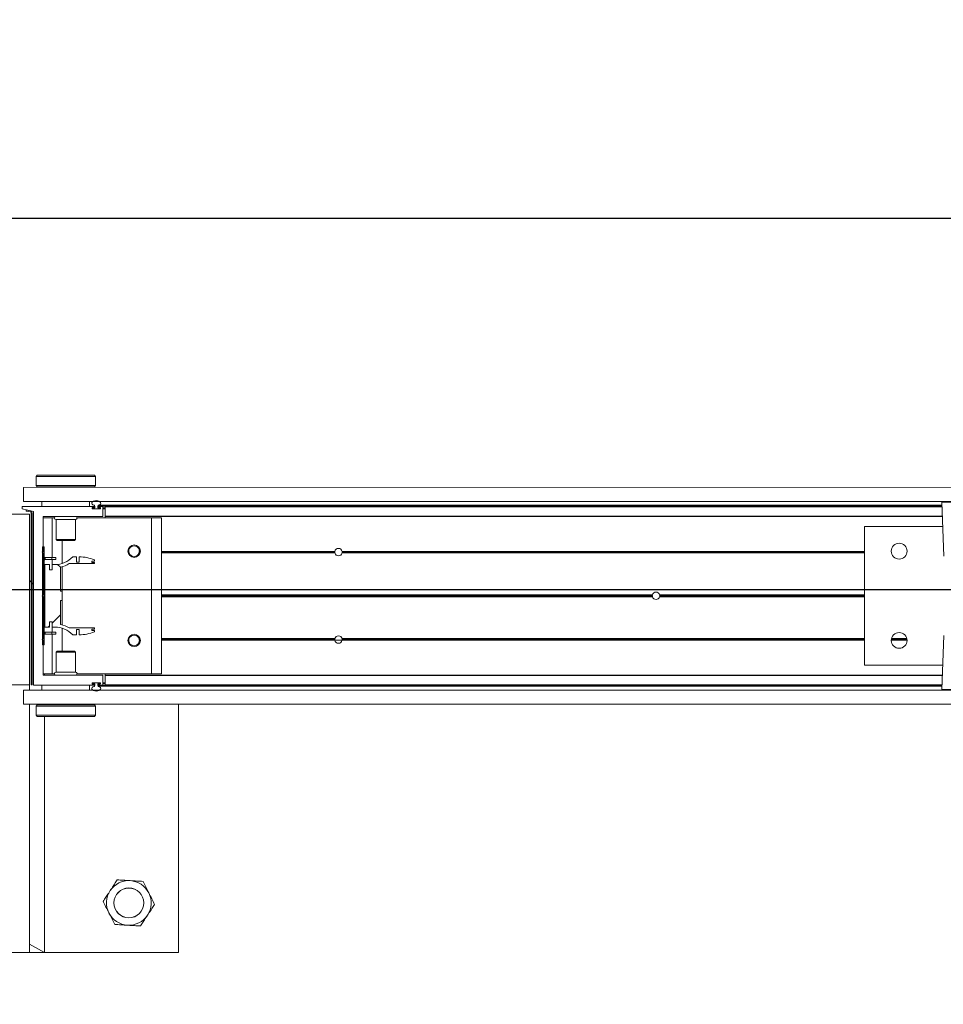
# Model space of a CAD drawing. Header units: feet. Extents: x 0 to 152508, y 0 to 59434.
# Tile 63 of 78: x 152380.16 to 152382.1, y 59280.01 to 59282.08. Entities that reach past the tile are written whole.
import ezdxf
from ezdxf import colors
from ezdxf.entities.mleader import LeaderData, LeaderLine
from ezdxf.math import Vec2, Vec3

# ---------------------------------------------------------------- set-up
doc = ezdxf.new("R2010")
doc.units = ezdxf.units.FT
doc.header["$LTSCALE"] = 0.1
doc.header["$MEASUREMENT"] = 0
for name, color, linetype, lineweight in [('Bridge plan$0$BR_P_Rail_Object', 251, 'Continuous', 30), ('Bridge plan$0$DR_P_Underdrain', 252, 'Continuous', 13), ('Bridge plan$0$SC_Scratch7', 252, 'Continuous', 0)]:
    doc.layers.add(name, color=color, linetype=linetype, lineweight=lineweight)
doc.layers.add('Trellis Base$0$L-ANNO-NOTE', color=30, linetype='Continuous')
doc.styles.add('Trellis Base$0$ARIAL', font='arial.ttf', dxfattribs={"width": 0.9})

# ---------------------------------------------------------------- blocks, each defined once
blk = doc.blocks.new('Bridge plan$0$HIGH ST SCREENWALL_2 PANEL PLAN_1')
at = {"layer": 'Bridge plan$0$SC_Scratch7', "lineweight": 0, "extrusion": (0, 0, -1)}
h = blk.add_hatch(dxfattribs=at)
h.set_pattern_fill('ANSI31', color=256, scale=0.01, style=0, pattern_type=2)
h.set_pattern_definition([(135.001858, (9.927374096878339, -13.85571014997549), (0.08838530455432, 0.08839103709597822), [])])
h.paths.add_polyline_path([(4.314396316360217, -0.1421462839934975, 0.3639702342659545), (4.316462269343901, -0.1446082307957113), (4.32500189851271, -0.1461137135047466), (4.324712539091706, -0.1477550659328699), (4.316172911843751, -0.1462495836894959, -0.3639702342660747), (4.312729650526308, -0.1421463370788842), (4.312717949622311, 0.2186076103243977), (4.314384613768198, 0.218607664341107)])
h = blk.add_hatch(dxfattribs=at)
h.set_pattern_fill('ANSI31', color=256, scale=0.01, style=0, pattern_type=2)
h.set_pattern_definition([(135.001858, (9.937258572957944, -14.01370410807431), (0.08838530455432, 0.08839103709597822), [])])
h.paths.add_polyline_path([(4.287206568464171, -0.07124680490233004), (4.287199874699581, 0.1351277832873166), (4.290949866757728, 0.1351279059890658), (4.290956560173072, -0.07124668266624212)])
h = blk.add_hatch(dxfattribs=at)
h.set_pattern_fill('ANSI38', color=256, scale=0.01, style=0, pattern_type=2)
h.set_pattern_definition([(135.001858, (9.837392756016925, -14.04888592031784), (0.08838530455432, 0.08839103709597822), []), (45.001858, (9.837392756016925, -14.04888592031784), (0.2651616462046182, 0.0883967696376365), [0.31249937, -0.18749962])])
h.paths.add_polyline_path([(4.276130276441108, 0.0865988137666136), (4.276129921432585, 0.0975567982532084), (4.285742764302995, 0.09755710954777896), (4.285747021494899, -0.03367622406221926), (4.276134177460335, -0.0336765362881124), (4.276133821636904, -0.02271855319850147), (4.270490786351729, -0.02271873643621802), (4.270491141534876, -0.03367671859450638), (4.264848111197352, -0.03367690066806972, 0.2061892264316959), (4.227217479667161, -0.04988543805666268), (4.21917943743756, -0.04988569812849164), (4.219179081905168, -0.03892771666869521), (4.213601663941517, -0.03892789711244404), (4.213602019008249, -0.04988587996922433, -0.09842250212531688), (4.181580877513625, -0.04352210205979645), (4.18158079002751, -0.04081541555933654), (4.187314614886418, -0.04081522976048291), (4.187314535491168, -0.03835460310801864), (4.1815807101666, -0.0383547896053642), (4.181580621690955, -0.03564810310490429), (4.234471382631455, -0.03564638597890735, -0.0857050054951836), (4.252938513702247, -0.02834387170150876), (4.25293687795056, 0.02209687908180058), (4.249656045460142, 0.02209677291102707), (4.249655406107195, 0.04178177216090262), (4.252936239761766, 0.04178187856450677), (4.252934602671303, 0.09222262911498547, -0.0857050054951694), (4.234466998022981, 0.09952394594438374), (4.181576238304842, 0.09952223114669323), (4.181576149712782, 0.1022289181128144), (4.187309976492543, 0.10222910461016), (4.187309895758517, 0.1046897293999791), (4.181576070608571, 0.1046895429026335), (4.181575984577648, 0.1073962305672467, -0.09842250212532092), (4.213596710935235, 0.1137620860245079), (4.213597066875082, 0.1028041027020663), (4.219174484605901, 0.1028042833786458), (4.219174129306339, 0.1137622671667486), (4.227212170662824, 0.1137625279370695, 0.2061892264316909), (4.264843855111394, 0.09755643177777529), (4.270486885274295, 0.09755661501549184), (4.270487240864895, 0.08659863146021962)])
at = {"layer": 'Bridge plan$0$SC_Scratch7', "lineweight": 0}
for p, q in [((-4.00520032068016, 0.7810965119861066), (-4.671865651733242, 0.7811181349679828)), ((-4.317699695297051, 0.7811066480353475), (-4.359366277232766, 0.7811079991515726)), ((-4.317699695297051, 0.7811066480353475), (-4.317716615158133, 0.2594410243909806)), ((-4.317699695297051, 0.7811066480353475), (-4.317700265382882, 0.7635285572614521)), ((-4.317700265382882, 0.7635285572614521), (-4.286449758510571, 0.7811056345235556)), ((-4.286449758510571, 0.7811056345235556), (-4.317699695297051, 0.7811066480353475)), ((-4.286449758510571, 0.7811056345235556), (-4.286465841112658, 0.2852765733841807)), ((-4.00521724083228, 0.2594308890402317), (-4.00520032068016, 0.7810965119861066)), ((-4.304278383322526, 0.282777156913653), (-4.304278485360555, 0.279649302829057)), ((-4.301778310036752, 0.2852770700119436), (-4.304278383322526, 0.282777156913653)), ((-4.304278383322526, 0.282777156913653), (-4.179278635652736, 0.2827731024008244)), ((-4.301778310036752, 0.2852770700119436), (-4.181778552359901, 0.2852731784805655)), ((-4.179278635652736, 0.2827731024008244), (-4.181778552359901, 0.2852731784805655)), ((-4.179612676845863, 0.2735786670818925), (-4.179601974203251, 0.2717695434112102)), ((-4.17927873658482, 0.2796439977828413), (-4.179278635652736, 0.2827731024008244)), ((-4.330737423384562, 0.2594414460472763), (-4.330738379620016, 0.2299415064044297)), ((-4.330737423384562, 0.2594414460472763), (-0.3411620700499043, 0.2593120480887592)), ((-4.304278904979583, 0.2667096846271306), (-4.30427900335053, 0.2636630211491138)), ((-4.30427900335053, 0.2636630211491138), (-4.301779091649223, 0.2611629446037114)), ((-4.30427900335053, 0.2636630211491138), (-4.179279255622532, 0.2636589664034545)), ((-4.301779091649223, 0.2611629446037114), (-4.181779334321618, 0.2611590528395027)), ((-4.298029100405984, 0.2611628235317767), (-4.298029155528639, 0.2594403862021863)), ((-4.185529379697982, 0.2594367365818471), (-4.185529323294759, 0.2611591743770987)), ((-4.181779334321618, 0.2611590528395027), (-4.179279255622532, 0.2636589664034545)), ((-4.179279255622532, 0.2636589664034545), (-4.179279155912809, 0.2667080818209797)), ((-4.330738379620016, 0.2299415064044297), (-0.3411630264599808, 0.2298121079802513)), ((-4.31771757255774, 0.2299410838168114), (-4.317717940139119, 0.2186077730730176)), ((-4.29179874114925, 0.2298569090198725), (-4.291799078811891, 0.2194402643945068)), ((-4.29179874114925, 0.2298569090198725), (-4.291780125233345, 0.2298569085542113)), ((-4.29178046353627, 0.2194402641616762), (-4.291780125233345, 0.2298569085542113)), ((-4.291780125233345, 0.2298569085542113), (-4.191780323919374, 0.2298536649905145)), ((-4.286467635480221, 0.2299400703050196), (-4.286467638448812, 0.229856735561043)), ((-4.257405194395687, 0.2299391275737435), (-4.257405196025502, 0.2298557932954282)), ((-4.226155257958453, 0.2298547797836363), (-4.226155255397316, 0.229938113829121)), ((-4.191780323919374, 0.2298536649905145), (-4.191780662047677, 0.2194370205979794)), ((-4.191761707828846, 0.2298536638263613), (-4.19176204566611, 0.2194370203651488)), ((-2.402237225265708, 0.2283440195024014), (-2.398290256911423, 0.1152123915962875)), ((-2.335950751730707, 0.2283418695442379), (-2.402237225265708, 0.2283440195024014)), ((-2.402237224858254, 0.2283440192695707), (-2.398290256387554, 0.1152123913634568)), ((-2.335950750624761, 0.2283418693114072), (-2.402237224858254, 0.2283440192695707)), ((-4.317717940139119, 0.2186077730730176), (-4.359384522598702, 0.2186091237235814)), ((-4.317729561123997, -0.139724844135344), (-4.317717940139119, 0.2186077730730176)), ((-4.314384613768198, 0.218607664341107), (-4.314396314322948, -0.1421462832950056)), ((-4.314384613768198, 0.218607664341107), (-4.312717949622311, 0.2186076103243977)), ((-4.312717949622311, 0.2186076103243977), (-4.312729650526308, -0.1421463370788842)), ((-4.309905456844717, 0.2186206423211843), (-4.309917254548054, -0.1451417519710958)), ((-4.182600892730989, 0.2194367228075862), (-4.309085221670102, 0.219440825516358)), ((-4.186572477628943, 0.2152987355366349), (-4.186572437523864, 0.2165333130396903)), ((-4.169892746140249, 0.2144779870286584), (-4.185752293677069, 0.2144785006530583)), ((-4.18575220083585, 0.2173534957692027), (-4.182600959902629, 0.2173533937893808)), ((-4.185614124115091, 0.2159368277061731), (-4.185614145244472, 0.2152701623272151)), ((-4.184780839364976, 0.214436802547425), (-4.170864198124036, 0.2144363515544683)), ((-4.181155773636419, 0.2167700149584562), (-4.184780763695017, 0.2167701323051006)), ((-4.181780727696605, 0.2181735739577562), (-4.181780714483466, 0.2186164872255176)), ((-4.181155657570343, 0.2203503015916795), (-4.181155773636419, 0.2167700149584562)), ((-4.174489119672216, 0.2167697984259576), (-4.174489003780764, 0.2203500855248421)), ((-4.17105101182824, 0.2167696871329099), (-4.174489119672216, 0.2167697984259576)), ((-4.174489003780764, 0.2203500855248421), (-2.401956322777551, 0.2202925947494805)), ((-4.173864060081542, 0.218616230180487), (-4.173864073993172, 0.2181733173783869)), ((-4.173220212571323, 0.2220823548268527), (-2.402016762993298, 0.2220249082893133)), ((-4.173043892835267, 0.2173530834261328), (-4.169892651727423, 0.2173529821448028)), ((-4.164892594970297, 0.2194361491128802), (-4.173043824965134, 0.2194364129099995)), ((-4.17105101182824, 0.2167696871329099), (-4.170030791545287, 0.2167696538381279)), ((-4.170030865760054, 0.214477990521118), (-4.170030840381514, 0.2152696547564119)), ((-4.170030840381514, 0.2152696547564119), (-4.170030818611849, 0.2159363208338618)), ((-4.170030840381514, 0.2152696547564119), (-4.169073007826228, 0.2152696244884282)), ((-4.170030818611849, 0.2159363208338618), (-4.170030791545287, 0.2167696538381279)), ((-4.170030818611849, 0.2159363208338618), (-4.16907249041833, 0.2159362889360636)), ((-4.170030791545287, 0.2167696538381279), (-4.169107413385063, 0.2167696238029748)), ((-4.169072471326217, 0.2165327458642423), (-4.169072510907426, 0.2152981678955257)), ((-4.164073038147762, 0.1994361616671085), (-4.164072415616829, 0.2186159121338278)), ((-4.164072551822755, 0.2144361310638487), (-4.158864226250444, 0.2144359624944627)), ((-4.164072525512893, 0.2152694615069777), (-4.158864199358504, 0.2152692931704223)), ((-4.164072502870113, 0.2159361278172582), (-4.15886417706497, 0.2159359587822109)), ((-4.164072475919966, 0.2167694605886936), (-4.158864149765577, 0.2167692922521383)), ((-4.158864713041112, 0.199422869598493), (-4.158864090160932, 0.2186157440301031)), ((-4.158864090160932, 0.2186157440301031), (-4.158864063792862, 0.2194359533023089)), ((-2.401895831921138, 0.2185587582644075), (-4.158864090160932, 0.2186157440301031)), ((-2.401924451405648, 0.2193789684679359), (-4.158864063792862, 0.2194359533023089)), ((-4.289075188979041, 0.1252736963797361), (-4.289072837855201, 0.1977866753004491)), ((-4.289072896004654, 0.196002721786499), (-4.270114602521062, 0.1960021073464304)), ((-4.28825260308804, 0.1986068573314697), (-4.164906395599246, 0.1986028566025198)), ((-4.286468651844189, 0.1986067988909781), (-4.286468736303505, 0.196002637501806)), ((-4.270117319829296, 0.112210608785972), (-4.270114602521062, 0.1960021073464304)), ((-4.270114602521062, 0.1960021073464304), (-4.265408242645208, 0.1960019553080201)), ((-4.262198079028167, 0.1920443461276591), (-4.262199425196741, 0.1505614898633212)), ((-4.221364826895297, 0.1920430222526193), (-4.262198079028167, 0.1920443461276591)), ((-4.221366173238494, 0.1505601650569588), (-4.221364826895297, 0.1920430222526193)), ((-4.218154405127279, 0.1960004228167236), (-4.061781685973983, 0.1959953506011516)), ((-4.158864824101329, 0.1959984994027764), (-4.158864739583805, 0.1986026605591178)), ((-4.158864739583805, 0.1986026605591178), (-4.158864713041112, 0.199422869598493)), ((-2.401197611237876, 0.1985456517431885), (-4.158864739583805, 0.1986026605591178)), ((-2.401226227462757, 0.199365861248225), (-4.158864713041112, 0.199422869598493)), ((-4.061792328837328, -0.1321289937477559), (-4.061781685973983, 0.1959953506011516)), ((-4.061781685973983, 0.1959953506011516), (-4.040948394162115, 0.1959946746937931)), ((-4.04095903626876, -0.1321296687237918), (-4.040948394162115, 0.1959946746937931)), ((-2.565118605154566, 0.1777176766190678), (-2.565128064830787, -0.1139484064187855)), ((-2.56511860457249, 0.1777176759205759), (-2.565128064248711, -0.1139484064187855)), ((-2.400470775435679, 0.1777123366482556), (-2.565118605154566, 0.1777176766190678)), ((-2.400470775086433, 0.1777123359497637), (-2.56511860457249, 0.1777176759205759)), ((-4.262199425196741, 0.1505614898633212), (-4.259827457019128, 0.1481893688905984)), ((-4.221366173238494, 0.1505601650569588), (-4.262199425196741, 0.1505614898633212)), ((-4.223738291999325, 0.1481881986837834), (-4.259827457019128, 0.1481893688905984)), ((-4.249284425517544, 0.09994840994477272), (-4.249282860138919, 0.1481890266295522)), ((-4.223738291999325, 0.1481881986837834), (-4.221366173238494, 0.1505601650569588)), ((-4.291575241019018, 0.1236071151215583), (-4.289075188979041, 0.1252736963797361)), ((-4.290949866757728, 0.1351279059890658), (-4.290956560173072, -0.07124668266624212)), ((-4.287199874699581, 0.1351277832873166), (-4.290949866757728, 0.1351279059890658)), ((-4.287199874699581, 0.1351277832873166), (-4.287206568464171, -0.07124680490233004)), ((-4.109526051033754, 0.1252678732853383), (-4.11125637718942, 0.1252679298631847)), ((-4.085228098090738, 0.1252670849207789), (-4.087375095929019, 0.1252671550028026)), ((-3.676944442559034, 0.1252538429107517), (-4.040950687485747, 0.1252656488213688)), ((-3.677016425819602, 0.1248371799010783), (-3.661553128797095, 0.1248366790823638)), ((-2.565120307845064, 0.1252177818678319), (-3.661625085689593, 0.1252533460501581)), ((-2.47566739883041, 0.1252148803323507), (-2.508740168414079, 0.125215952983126)), ((-2.475667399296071, 0.1252148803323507), (-2.508740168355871, 0.1252159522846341)), ((-4.289075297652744, 0.1219403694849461), (-4.291575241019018, 0.1236071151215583)), ((-4.289078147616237, 0.03406513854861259), (-4.289075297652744, 0.1219403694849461)), ((-4.284783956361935, 0.1122110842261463), (-4.284784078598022, 0.1084610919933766)), ((-4.270775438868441, 0.1084606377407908), (-4.284784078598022, 0.1084610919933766)), ((-4.270775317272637, 0.1122106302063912), (-4.284783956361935, 0.1122110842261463)), ((-4.270775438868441, 0.1084606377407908), (-4.270775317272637, 0.1122106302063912)), ((-4.262442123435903, 0.1084603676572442), (-4.270775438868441, 0.1084606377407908)), ((-4.262442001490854, 0.1122103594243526), (-4.270775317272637, 0.1122106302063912)), ((-4.270117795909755, 0.09755660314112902), (-4.270117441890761, 0.108460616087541)), ((-4.262442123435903, 0.1084603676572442), (-4.262442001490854, 0.1122103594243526)), ((-4.219174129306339, 0.1137622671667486), (-4.227212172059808, 0.1137625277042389)), ((-4.219174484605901, 0.1028042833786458), (-4.219174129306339, 0.1137622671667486)), ((-4.213596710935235, 0.1137620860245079), (-4.213597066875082, 0.1028041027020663)), ((-4.187309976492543, 0.10222910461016), (-4.187309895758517, 0.1046897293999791)), ((-4.187309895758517, 0.1046897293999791), (-4.181576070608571, 0.1046895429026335)), ((-4.181576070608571, 0.1046895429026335), (-4.181575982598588, 0.1073962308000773)), ((-4.109336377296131, 0.1236012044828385), (-4.111095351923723, 0.1236012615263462)), ((-4.108880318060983, 0.1219345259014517), (-4.110711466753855, 0.121934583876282)), ((-4.085773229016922, 0.1219337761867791), (-4.088021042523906, 0.1219338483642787)), ((-4.085389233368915, 0.12360042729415), (-4.087564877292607, 0.123600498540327)), ((-3.676888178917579, 0.1219205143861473), (-4.040950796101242, 0.1219323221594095)), ((-3.67709623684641, 0.1235871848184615), (-4.040950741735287, 0.1235989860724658)), ((-2.565120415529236, 0.1218844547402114), (-3.661681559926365, 0.1219200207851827)), ((-2.565120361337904, 0.1235511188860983), (-3.66147340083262, 0.1235866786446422)), ((-2.475793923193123, 0.1235482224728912), (-2.508613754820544, 0.1235492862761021)), ((-2.475793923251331, 0.1235482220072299), (-2.508613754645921, 0.1235492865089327)), ((-2.476092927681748, 0.1218815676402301), (-2.508314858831, 0.1218826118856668)), ((-2.476092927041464, 0.1218815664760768), (-2.508314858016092, 0.1218826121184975)), ((-4.285742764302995, 0.09755710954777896), (-4.285747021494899, -0.03367622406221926)), ((-4.276129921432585, 0.0975567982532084), (-4.285742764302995, 0.09755710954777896)), ((-4.276130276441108, 0.0865988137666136), (-4.276129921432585, 0.0975567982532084)), ((-4.270487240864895, 0.08659863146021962), (-4.276130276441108, 0.0865988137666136)), ((-4.270486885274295, 0.09755661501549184), (-4.270487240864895, 0.08659863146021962)), ((-4.264843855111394, 0.09755643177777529), (-4.270486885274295, 0.09755661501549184)), ((-4.252936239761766, 0.04178187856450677), (-4.252934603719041, 0.0922226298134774)), ((-4.249288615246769, -0.0292283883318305), (-4.249284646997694, 0.09310690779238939)), ((-4.234466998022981, 0.09952394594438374), (-4.181576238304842, 0.09952223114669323)), ((-4.213597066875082, 0.1028041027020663), (-4.219174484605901, 0.1028042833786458)), ((-4.181576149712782, 0.1022289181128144), (-4.187309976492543, 0.10222910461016)), ((-4.181576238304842, 0.09952223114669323), (-4.181576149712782, 0.1022289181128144)), ((-4.249655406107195, 0.04178177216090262), (-4.252936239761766, 0.04178187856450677)), ((-4.249656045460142, 0.02209677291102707), (-4.249655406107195, 0.04178177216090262)), ((-4.29120280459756, 0.03194061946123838), (-4.289078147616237, 0.03406513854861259)), ((-4.289078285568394, 0.02981596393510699), (-4.29120280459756, 0.03194061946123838)), ((-4.289081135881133, -0.05805926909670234), (-4.289078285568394, 0.02981596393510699)), ((-4.252938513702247, -0.02834387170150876), (-4.25293687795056, 0.02209687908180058)), ((-4.25293687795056, 0.02209687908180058), (-4.249656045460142, 0.02209677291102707)), ((-3.010140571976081, 0.02977448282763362), (-4.040953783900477, 0.0298079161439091)), ((-3.010434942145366, 0.03189907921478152), (-4.040953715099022, 0.0319325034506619)), ((-3.010140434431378, 0.03402365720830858), (-4.04095364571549, 0.03405709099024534)), ((-2.565123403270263, 0.02976004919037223), (-2.995104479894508, 0.02977399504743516)), ((-2.565123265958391, 0.03400922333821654), (-2.995104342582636, 0.03402316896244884)), ((-2.565123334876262, 0.03188463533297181), (-2.994809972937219, 0.03189857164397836)), ((-4.314391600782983, 0.003191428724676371), (-4.317725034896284, -0.0001417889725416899)), ((-4.30991229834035, 0.007670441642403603), (-4.312724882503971, 0.004858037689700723)), ((-4.285747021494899, -0.03367622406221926), (-4.276134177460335, -0.0336765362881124)), ((-4.276134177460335, -0.0336765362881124), (-4.276133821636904, -0.02271855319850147)), ((-4.276133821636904, -0.02271855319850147), (-4.270490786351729, -0.02271873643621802)), ((-4.270490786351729, -0.02271873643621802), (-4.270491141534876, -0.03367671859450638)), ((-4.270491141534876, -0.03367671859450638), (-4.264848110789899, -0.03367690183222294)), ((-4.270122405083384, -0.04458074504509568), (-4.270122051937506, -0.03367673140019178)), ((-4.24929040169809, -0.08431050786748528), (-4.24928883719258, -0.03606988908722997)), ((-4.181580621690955, -0.03564810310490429), (-4.234471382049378, -0.03564638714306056)), ((-4.21917943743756, -0.04988569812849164), (-4.219179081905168, -0.03892771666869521)), ((-4.219179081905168, -0.03892771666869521), (-4.213601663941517, -0.03892789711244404)), ((-4.213601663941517, -0.03892789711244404), (-4.213602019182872, -0.04988587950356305)), ((-4.187314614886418, -0.04081522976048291), (-4.187314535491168, -0.03835460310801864)), ((-4.18158079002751, -0.04081541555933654), (-4.187314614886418, -0.04081522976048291)), ((-4.187314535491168, -0.03835460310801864), (-4.1815807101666, -0.0383547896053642)), ((-4.181580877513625, -0.04352210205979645), (-4.18158079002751, -0.04081541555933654)), ((-4.1815807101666, -0.0383547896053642), (-4.181580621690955, -0.03564810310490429)), ((-4.291581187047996, -0.05972585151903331), (-4.289081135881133, -0.05805926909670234)), ((-4.289081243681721, -0.06139259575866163), (-4.291581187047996, -0.05972585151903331)), ((-4.289083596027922, -0.1339055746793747), (-4.289081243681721, -0.06139259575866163)), ((-4.284789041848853, -0.04458026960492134), (-4.28478916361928, -0.04833026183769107)), ((-4.28478916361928, -0.04833026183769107), (-4.270780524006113, -0.04833071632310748)), ((-4.284789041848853, -0.04458026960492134), (-4.270780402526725, -0.04458072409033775)), ((-4.270780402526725, -0.04458072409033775), (-4.270780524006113, -0.04833071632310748)), ((-4.270780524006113, -0.04833071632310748), (-4.262447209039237, -0.04833098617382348)), ((-4.270780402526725, -0.04458072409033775), (-4.26244708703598, -0.04458099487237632)), ((-4.270125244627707, -0.1321222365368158), (-4.270122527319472, -0.04833073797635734)), ((-4.26244708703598, -0.04458099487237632), (-4.262447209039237, -0.04833098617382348)), ((-4.227217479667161, -0.04988543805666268), (-4.21917943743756, -0.04988569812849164)), ((-4.109532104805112, -0.0613984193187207), (-4.111262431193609, -0.06139836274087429)), ((-4.109342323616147, -0.05973176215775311), (-4.1111012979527, -0.0597317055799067)), ((-4.108886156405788, -0.05806511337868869), (-4.110717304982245, -0.05806505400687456)), ((-4.085779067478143, -0.05806586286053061), (-4.088026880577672, -0.05806578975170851)), ((-4.08539518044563, -0.0597325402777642), (-4.087570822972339, -0.05973246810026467)), ((-4.085234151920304, -0.06139920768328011), (-4.087381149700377, -0.06139913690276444)), ((-3.676950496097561, -0.06141244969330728), (-4.04095674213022, -0.06140064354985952)), ((-3.67710218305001, -0.05974578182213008), (-4.040956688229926, -0.05973398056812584)), ((-3.676894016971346, -0.05807912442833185), (-4.040956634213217, -0.05806731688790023)), ((-2.565126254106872, -0.05811518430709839), (-3.661687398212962, -0.05807961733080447)), ((-2.56512636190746, -0.06144851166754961), (-3.661631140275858, -0.06141294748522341)), ((-2.565126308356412, -0.059781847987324), (-3.661479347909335, -0.05974628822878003)), ((-2.398295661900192, -0.05145394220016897), (-2.402249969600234, -0.1645853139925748)), ((-2.398295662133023, -0.0514539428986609), (-2.402249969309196, -0.1645853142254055)), ((-4.290956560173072, -0.07124668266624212), (-4.287206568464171, -0.07124680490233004)), ((-4.262207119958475, -0.08668213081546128), (-4.262208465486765, -0.1281649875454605)), ((-4.259834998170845, -0.0843101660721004), (-4.262207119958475, -0.08668213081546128)), ((-4.262207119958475, -0.08668213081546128), (-4.22137386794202, -0.08668345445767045)), ((-4.259834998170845, -0.0843101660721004), (-4.223745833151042, -0.08431133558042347)), ((-4.22137386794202, -0.08668345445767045), (-4.223745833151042, -0.08431133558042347)), ((-4.22137521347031, -0.1281663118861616), (-4.22137386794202, -0.08668345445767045)), ((-2.565128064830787, -0.1139484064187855), (-2.400480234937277, -0.113953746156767)), ((-2.565128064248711, -0.1139484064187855), (-2.400480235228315, -0.1139537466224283)), ((-4.35939614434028, -0.1397234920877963), (-4.317729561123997, -0.139724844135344)), ((-4.316462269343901, -0.1446082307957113), (-4.32500189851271, -0.1461137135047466)), ((-4.289083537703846, -0.1321216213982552), (-4.270125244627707, -0.1321222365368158)), ((-4.164904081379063, -0.1347298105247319), (-4.288263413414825, -0.13472580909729)), ((-4.270125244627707, -0.1321222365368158), (-4.265418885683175, -0.132122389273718)), ((-4.262208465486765, -0.1281649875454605), (-4.22137521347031, -0.1281663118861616)), ((-4.218165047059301, -0.132123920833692), (-4.061792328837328, -0.1321289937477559)), ((-4.16408452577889, -0.1547429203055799), (-4.164083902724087, -0.1355500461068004)), ((-4.158876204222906, -0.1548752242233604), (-4.158875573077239, -0.1354180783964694)), ((-4.158875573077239, -0.1354180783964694), (-4.158875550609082, -0.1347300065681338)), ((-2.401232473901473, -0.1354750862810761), (-4.158875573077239, -0.1354180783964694)), ((-4.158875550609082, -0.1347300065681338), (-4.158875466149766, -0.1321258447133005)), ((-2.401208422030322, -0.1347870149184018), (-4.158875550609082, -0.1347300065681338)), ((-4.061792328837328, -0.1321289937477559), (-4.04095903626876, -0.1321296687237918)), ((-4.333354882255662, -0.1505576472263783), (-4.333355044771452, -0.1555576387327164)), ((-4.333355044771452, -0.1555576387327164), (-4.182613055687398, -0.1555625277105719)), ((-4.309917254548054, -0.1451417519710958), (-4.333354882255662, -0.1505576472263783)), ((-4.324712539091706, -0.1477550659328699), (-4.32500189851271, -0.1461137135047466)), ((-4.316172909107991, -0.1462495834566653), (-4.324712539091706, -0.1477550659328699)), ((-4.291792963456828, -0.1659756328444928), (-4.291792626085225, -0.1555589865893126)), ((-4.191792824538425, -0.1555622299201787), (-4.191793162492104, -0.1659788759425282)), ((-4.186584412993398, -0.1526588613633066), (-4.186584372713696, -0.151424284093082)), ((-4.182612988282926, -0.1534791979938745), (-4.185764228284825, -0.153479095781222)), ((-4.18576413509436, -0.1506041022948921), (-4.169904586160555, -0.1506046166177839)), ((-4.185626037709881, -0.1513957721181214), (-4.185626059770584, -0.1520624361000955)), ((-4.170876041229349, -0.1505629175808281), (-4.184792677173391, -0.15056246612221)), ((-4.184605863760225, -0.152895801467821), (-4.181167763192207, -0.1528959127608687)), ((-4.181792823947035, -0.1547423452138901), (-4.181792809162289, -0.1542994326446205)), ((-4.181167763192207, -0.1528959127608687), (-4.181167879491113, -0.1564762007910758)), ((-4.174501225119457, -0.1564764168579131), (-4.174501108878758, -0.1528961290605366)), ((-4.174501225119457, -0.1564764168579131), (-2.40196854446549, -0.1565339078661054)), ((-4.174501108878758, -0.1528961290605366), (-4.170876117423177, -0.1528962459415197)), ((-4.173876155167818, -0.1542996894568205), (-4.173876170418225, -0.1547426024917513)), ((-4.17323254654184, -0.1582087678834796), (-2.402029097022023, -0.1582662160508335)), ((-4.173055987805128, -0.1555628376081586), (-4.164904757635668, -0.1555631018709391)), ((-4.169904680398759, -0.1534796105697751), (-4.173055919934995, -0.1534795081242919)), ((-4.170876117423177, -0.1528962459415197), (-4.170042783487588, -0.152896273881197)), ((-4.170042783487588, -0.152896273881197), (-4.170042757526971, -0.1520629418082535)), ((-4.170042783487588, -0.152896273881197), (-4.169119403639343, -0.1528963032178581)), ((-4.170042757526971, -0.1520629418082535), (-4.170042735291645, -0.1513962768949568)), ((-4.170042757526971, -0.1520629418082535), (-4.169084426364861, -0.1520629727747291)), ((-4.170042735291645, -0.1513962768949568), (-4.170042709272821, -0.1506046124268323)), ((-4.170042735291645, -0.1513962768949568), (-4.169084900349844, -0.151396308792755)), ((-4.169084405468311, -0.1514248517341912), (-4.169084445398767, -0.1526594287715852)), ((-4.164084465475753, -0.1528964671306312), (-4.158876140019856, -0.1528966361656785)), ((-4.164084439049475, -0.1520631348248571), (-4.158876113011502, -0.1520633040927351)), ((-4.164084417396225, -0.1513964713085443), (-4.15887609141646, -0.1513966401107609)), ((-4.164084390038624, -0.1505631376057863), (-4.15887606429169, -0.1505633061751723)), ((-4.158876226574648, -0.1555632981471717), (-4.158876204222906, -0.1548752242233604)), ((-2.401936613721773, -0.1556202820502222), (-4.158876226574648, -0.1555632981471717)), ((-2.401912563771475, -0.1549322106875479), (-4.158876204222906, -0.1548752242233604)), ((-2.402249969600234, -0.1645853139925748), (-2.269677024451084, -0.1645896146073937)), ((-2.402249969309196, -0.1645853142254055), (-2.269677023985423, -0.1645896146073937)), ((-4.33075123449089, -0.1663910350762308), (-4.330752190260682, -0.1958909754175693)), ((-4.33075123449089, -0.1663910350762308), (-0.3411758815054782, -0.1665204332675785)), ((-4.191793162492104, -0.1659788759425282), (-4.291792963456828, -0.1659756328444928)), ((-4.257418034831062, -0.1659767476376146), (-4.257418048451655, -0.166393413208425)), ((-4.22616811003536, -0.1663944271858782), (-4.226168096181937, -0.1659777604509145)), ((-2.271316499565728, -0.1662872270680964), (-2.400610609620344, -0.1662830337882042)), ((-2.271316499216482, -0.1662872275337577), (-2.400610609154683, -0.1662830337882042)), ((-4.330752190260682, -0.1958909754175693), (-0.3411768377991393, -0.1960203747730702)), ((-4.304294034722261, -0.1997809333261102), (-4.3042941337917, -0.2028300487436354)), ((-4.301793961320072, -0.1972810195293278), (-4.304294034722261, -0.1997809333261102)), ((-4.179294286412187, -0.1997849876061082), (-4.304294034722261, -0.1997809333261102)), ((-4.181794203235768, -0.1972849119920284), (-4.301793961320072, -0.1972810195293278)), ((-4.298043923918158, -0.1958920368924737), (-4.298043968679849, -0.1972811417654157)), ((-4.185544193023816, -0.1972847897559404), (-4.18554414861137, -0.1958956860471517)), ((-4.179294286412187, -0.1997849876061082), (-4.181794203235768, -0.1972849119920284)), ((-4.179294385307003, -0.2028316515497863), (-4.179294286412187, -0.1997849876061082)), ((-4.304294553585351, -0.2157659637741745), (-4.304294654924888, -0.2188950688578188)), ((-4.304294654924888, -0.2188950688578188), (-4.30179474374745, -0.2213951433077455)), ((-4.179294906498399, -0.2188991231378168), (-4.304294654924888, -0.2188950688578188)), ((-4.303960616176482, -0.2097006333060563), (-4.303971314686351, -0.2078915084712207)), ((-4.181794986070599, -0.2213990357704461), (-4.30179474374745, -0.2213951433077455)), ((-4.181794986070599, -0.2213990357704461), (-4.179294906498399, -0.2188991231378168)), ((-4.179294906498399, -0.2188991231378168), (-4.179294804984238, -0.2157712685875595))]:
    blk.add_line(p, q, dxfattribs=at)
at = {"layer": 'Bridge plan$0$SC_Scratch7', "lineweight": 0, "extrusion": (0, 0, -1)}
for centre, radius in [((4.10937015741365, 0.6769334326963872), 0.03141660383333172), ((4.10937015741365, 0.6769334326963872), 0.0312499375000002), ((4.098242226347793, 0.1256841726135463), 0.01302080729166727), ((2.492203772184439, 0.1256320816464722), 0.01654163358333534), ((2.492203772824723, 0.1256320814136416), 0.01654163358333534), ((4.098248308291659, -0.06181545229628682), 0.01302080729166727), ((2.492209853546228, -0.06186754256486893), 0.01654163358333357), ((2.492209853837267, -0.06186754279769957), 0.01654163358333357)]:
    blk.add_circle(centre, radius, dxfattribs=at)
at = {"layer": 'Bridge plan$0$SC_Scratch7', "lineweight": 0}
for centre, radius, start, end in [((-4.10937015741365, 0.6769334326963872), 0.04687490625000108, 33.33381642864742, 93.33381642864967), ((-4.10937015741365, 0.6769334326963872), 0.04687490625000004, 93.33381642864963, 153.3338164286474), ((-4.10937015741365, 0.6769334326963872), 0.04687490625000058, 153.3338164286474, 213.3338164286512), ((-4.10937015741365, 0.6769334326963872), 0.04687490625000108, 333.3338164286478, 33.33381642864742), ((-4.10937015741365, 0.6769334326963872), 0.04687490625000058, 213.3338164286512, 273.3338164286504), ((-4.10937015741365, 0.6769334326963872), 0.04687490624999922, 273.3338164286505, 333.3338164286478), ((-4.366596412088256, 0.2732218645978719), 0.06265684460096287, 354.0342443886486, 5.887848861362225), ((-2.400597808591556, 0.2284012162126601), 0.001640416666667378, 115.734717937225, 181.9981416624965), ((-2.400597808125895, 0.2284012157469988), 0.001640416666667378, 115.734717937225, 181.9981416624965), ((-4.30908524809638, 0.2186206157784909), 0.0008202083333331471, 89.99814166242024, 179.9981416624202), ((-4.185752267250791, 0.2152987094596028), 0.0008202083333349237, 179.9981416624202, 269.9981416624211), ((-4.185752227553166, 0.2165332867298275), 0.0008202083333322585, 89.9981416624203, 179.9981416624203), ((-4.184780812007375, 0.215270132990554), 0.0008333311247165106, 179.9981031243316, 269.9981416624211), ((-4.184780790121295, 0.215936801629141), 0.0008333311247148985, 89.99814166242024, 179.9981776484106), ((-4.182600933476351, 0.2181736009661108), 0.0008202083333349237, 269.9981416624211, 359.9981416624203), ((-4.182600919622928, 0.2186165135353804), 0.0008202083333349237, 359.9981416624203, 89.99814166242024), ((-4.182972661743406, 0.220350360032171), 0.001817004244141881, 359.9981416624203, 72.43568201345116), ((-4.172671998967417, 0.220350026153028), 0.001817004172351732, 107.5606011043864, 179.9981433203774), ((-4.173043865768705, 0.2181732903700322), 0.0008202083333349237, 179.9981416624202, 269.9981416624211), ((-4.173043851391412, 0.2186162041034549), 0.0008202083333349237, 89.99814166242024, 179.9981416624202), ((-4.171051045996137, 0.2157285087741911), 0.001041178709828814, 11.51323150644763, 89.9981416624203), ((-4.170864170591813, 0.2152696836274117), 0.000833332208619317, 269.9981416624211, 359.9980818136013), ((-4.169892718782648, 0.2152981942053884), 0.0008202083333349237, 269.9981416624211, 359.9981416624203), ((-4.169892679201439, 0.2165327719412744), 0.0008202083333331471, 359.9981416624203, 89.99814166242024), ((-4.164892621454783, 0.2186159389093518), 0.0008202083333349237, 359.9981416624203, 89.99814166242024), ((-4.288252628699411, 0.197786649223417), 0.0008202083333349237, 89.99814166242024, 179.9981416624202), ((-4.262197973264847, 0.1953251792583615), 0.003280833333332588, 89.99814166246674, 269.9981416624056), ((-4.221364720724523, 0.195323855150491), 0.003280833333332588, 269.9981416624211, 89.99814166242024), ((-4.164906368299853, 0.1994361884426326), 0.0008333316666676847, 269.9981416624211, 359.9981416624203), ((-4.098450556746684, 0.125684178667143), 0.01108331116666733, 357.843657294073, 182.1526260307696), ((-4.098450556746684, 0.125684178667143), 0.01108331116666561, 182.1526260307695, 190.8324766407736), ((-4.098450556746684, 0.125684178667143), 0.01108331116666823, 349.1638066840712, 357.843657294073), ((-3.669284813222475, 0.1237159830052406), 0.007812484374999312, 168.6473907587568, 180.9446345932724), ((-3.669284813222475, 0.1237159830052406), 0.007812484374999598, 11.34889256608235, 168.6473907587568), ((-3.669284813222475, 0.1237159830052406), 0.007812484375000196, 359.0516487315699, 11.3488925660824), ((-4.284784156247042, 0.1060444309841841), 0.002416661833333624, 89.9981416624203, 179.9981416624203), ((-4.284784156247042, 0.1060444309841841), 0.006166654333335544, 89.9981416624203, 113.0704114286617), ((-4.264842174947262, 0.1493472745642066), 0.0517908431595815, 269.998141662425, 316.6001438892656), ((-4.213599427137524, 0.03003217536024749), 0.08372991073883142, 67.51378105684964, 89.9981416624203), ((-4.098450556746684, 0.125684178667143), 0.01108331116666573, 190.8324766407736, 199.7742688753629), ((-4.098450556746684, 0.125684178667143), 0.01108331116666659, 199.7742688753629, 340.2220144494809), ((-4.098450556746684, 0.125684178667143), 0.01108331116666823, 340.2220144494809, 349.1638066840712), ((-3.669284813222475, 0.1237159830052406), 0.007812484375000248, 180.9446345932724, 193.2865001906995), ((-3.669284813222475, 0.1237159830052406), 0.007812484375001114, 193.2865001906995, 346.7097831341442), ((-3.669284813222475, 0.1237159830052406), 0.007812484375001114, 346.7097831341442, 359.0516487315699), ((-4.264842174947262, 0.1493472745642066), 0.05835250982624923, 281.7746374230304, 301.3688958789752), ((-3.002622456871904, 0.03189882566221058), 0.007812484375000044, 164.2179419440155, 179.9981416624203), ((-3.002622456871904, 0.03189882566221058), 0.007812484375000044, 179.9981416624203, 195.7783413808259), ((-3.002622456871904, 0.03189882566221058), 0.0078124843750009, 195.7783413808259, 344.217941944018), ((-3.002622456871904, 0.03189882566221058), 0.0078124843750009, 15.7783413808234, 164.2179419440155), ((-3.002622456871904, 0.03189882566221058), 0.007812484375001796, 344.217941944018, 359.9981416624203), ((-3.002622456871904, 0.03189882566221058), 0.007812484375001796, 359.9981416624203, 15.7783413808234), ((-4.264849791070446, -0.08546774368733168), 0.05179084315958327, 43.39613943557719, 89.99814166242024), ((-4.264849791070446, -0.08546774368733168), 0.05835250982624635, 58.62738744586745, 78.22164590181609), ((-4.284788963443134, -0.04216360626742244), 0.006166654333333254, 246.9258718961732, 269.9981416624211), ((-4.284788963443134, -0.04216360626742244), 0.002416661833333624, 179.9981416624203, 269.9981416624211), ((-4.213599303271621, 0.03384403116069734), 0.08372991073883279, 269.9981416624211, 292.4825022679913), ((-4.098456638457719, -0.06181544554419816), 0.0110833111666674, 177.8436572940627, 2.152626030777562), ((-4.098456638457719, -0.06181544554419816), 0.01108331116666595, 169.1638066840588, 177.8436572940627), ((-4.098456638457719, -0.06181544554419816), 0.01108331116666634, 160.2220144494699, 169.1638066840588), ((-4.098456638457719, -0.06181544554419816), 0.01108331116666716, 19.77426887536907, 160.2220144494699), ((-4.098456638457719, -0.06181544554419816), 0.01108331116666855, 10.83247664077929, 19.77426887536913), ((-4.098456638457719, -0.06181544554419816), 0.01108331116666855, 2.152626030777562, 10.83247664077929), ((-3.669290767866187, -0.0598750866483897), 0.007812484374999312, 179.051648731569, 191.3488925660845), ((-3.669290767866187, -0.0598750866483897), 0.007812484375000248, 166.7097831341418, 179.051648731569), ((-3.669290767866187, -0.0598750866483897), 0.007812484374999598, 191.3488925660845, 348.6473907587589), ((-3.669290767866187, -0.0598750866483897), 0.007812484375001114, 13.28650019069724, 166.7097831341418), ((-3.669290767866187, -0.0598750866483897), 0.007812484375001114, 0.9446345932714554, 13.28650019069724), ((-3.669290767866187, -0.0598750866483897), 0.007812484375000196, 348.6473907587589, 0.9446345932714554), ((-4.316896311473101, -0.1421462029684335), 0.002499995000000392, 279.9981416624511, 359.9981416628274), ((-4.316896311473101, -0.1421462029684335), 0.004166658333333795, 279.9981416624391, 359.9981416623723), ((-4.288263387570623, -0.1339056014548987), 0.0008202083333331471, 179.9981416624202, 269.998141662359), ((-4.262208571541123, -0.1314458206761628), 0.00328083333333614, 89.99814166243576, 269.9981416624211), ((-4.221375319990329, -0.1314471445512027), 0.00328083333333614, 269.9981416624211, 89.99814166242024), ((-4.164904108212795, -0.1355500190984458), 0.0008202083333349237, 359.9981416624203, 89.99814166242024), ((-4.18576420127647, -0.152658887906), 0.0008202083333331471, 179.9981416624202, 269.9981416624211), ((-4.185764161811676, -0.151424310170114), 0.0008202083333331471, 89.99814166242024, 179.9981416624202), ((-4.184605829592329, -0.1518546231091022), 0.001041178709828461, 191.5132315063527, 269.9981416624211), ((-4.184792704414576, -0.1513957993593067), 0.000833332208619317, 89.9981416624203, 179.9980818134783), ((-4.182613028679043, -0.1547423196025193), 0.0008202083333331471, 269.9981416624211, 359.9981416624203), ((-4.182613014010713, -0.1542994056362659), 0.0008202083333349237, 359.9981416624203, 89.99814166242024), ((-4.182984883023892, -0.1564761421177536), 0.001817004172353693, 287.5606011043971, 359.9981433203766), ((-4.172684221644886, -0.1564764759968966), 0.001817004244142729, 179.9981416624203, 252.4356820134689), ((-4.173055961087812, -0.1547426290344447), 0.0008202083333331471, 179.9981416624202, 269.9981416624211), ((-4.173055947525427, -0.1542997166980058), 0.0008202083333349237, 89.99814166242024, 179.9981416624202), ((-4.170876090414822, -0.1520629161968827), 0.0008333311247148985, 269.9981416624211, 359.9981776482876), ((-4.170876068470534, -0.1513962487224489), 0.0008333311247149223, 359.9981031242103, 89.99814166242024), ((-4.169904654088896, -0.1526594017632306), 0.0008202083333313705, 269.9981416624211, 359.9981416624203), ((-4.169904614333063, -0.1514248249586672), 0.0008202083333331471, 359.9981416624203, 89.99814166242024), ((-4.16490473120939, -0.1547428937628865), 0.000820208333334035, 269.9981416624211, 359.9981416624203), ((-2.400610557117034, -0.1646426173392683), 0.00164041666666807, 177.9981416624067, 269.9981416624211), ((-2.400610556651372, -0.1646426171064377), 0.00164041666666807, 177.9981416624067, 269.9981416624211), ((-4.116976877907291, -0.2093438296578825), 0.06265684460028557, 174.0342443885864, 185.8878488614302)]:
    blk.add_arc(centre, radius, start, end, dxfattribs=at)
for centre, major_axis, ratio, start_param, end_param in [((-4.177822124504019, 0.2266704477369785), (-0.009374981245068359, 3.040691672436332e-07), 0.5617178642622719, 2.083904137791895, 7.340873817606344), ((-4.177834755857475, -0.1627965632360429), (0.009374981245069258, -3.04069167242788e-07), 0.5617178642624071, 2.083904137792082, 7.340873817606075)]:
    blk.add_ellipse(centre, major_axis=major_axis, ratio=ratio, start_param=start_param, end_param=end_param, dxfattribs=at)
for points, knots in [([(-4.112096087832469, 0.7237290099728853), (-4.111455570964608, 0.7237663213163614), (-4.106605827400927, 0.7240488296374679), (-4.097461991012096, 0.7245814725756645), (-4.089231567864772, 0.7250609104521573), (-4.085078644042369, 0.7253028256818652)], [0, 0, 0, 0, 0.07010265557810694, 0.5307909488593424, 1, 1, 1, 1]), ([(-4.085078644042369, 0.7253028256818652), (-4.083178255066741, 0.7224134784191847), (-4.079358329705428, 0.7166056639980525), (-4.074354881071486, 0.7089984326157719), (-4.071288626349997, 0.7043365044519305), (-4.070206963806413, 0.7026919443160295)], [0, 0, 0, 0, 0.3905333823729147, 0.7850020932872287, 1, 1, 1, 1]), ([(-4.151259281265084, 0.6979704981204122), (-4.150971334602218, 0.6985438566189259), (-4.148791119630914, 0.7028851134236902), (-4.144680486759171, 0.7110702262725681), (-4.140980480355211, 0.7184377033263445), (-4.13911352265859, 0.7221551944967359)], [0, 0, 0, 0, 0.07010265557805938, 0.5307909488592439, 1, 1, 1, 1]), ([(-4.13911352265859, 0.7221551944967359), (-4.134725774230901, 0.7224107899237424), (-4.125869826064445, 0.722926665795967), (-4.116715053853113, 0.7234599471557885), (-4.112096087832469, 0.7237290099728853)], [0, 0, 0, 0, 0.4954579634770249, 1, 1, 1, 1]), ([(-4.163405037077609, 0.6737858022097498), (-4.161432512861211, 0.6777135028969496), (-4.15745129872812, 0.6856409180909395), (-4.153335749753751, 0.6938358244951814), (-4.151259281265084, 0.6979704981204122)], [0, 0, 0, 0, 0.4954579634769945, 1, 1, 1, 1]), ([(-4.070206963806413, 0.7026919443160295), (-4.068183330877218, 0.6996152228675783), (-4.064104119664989, 0.6934131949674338), (-4.059153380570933, 0.6858861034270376), (-4.056254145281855, 0.6814781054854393), (-4.055335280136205, 0.6800810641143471)], [0, 0, 0, 0, 0.4020739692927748, 0.810497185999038, 1, 1, 1, 1]), ([(-4.148533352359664, 0.6511749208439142), (-4.149615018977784, 0.6528194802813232), (-4.152659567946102, 0.6574484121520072), (-4.157663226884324, 0.6650559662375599), (-4.161483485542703, 0.6708642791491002), (-4.163405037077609, 0.6737858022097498)], [0, 0, 0, 0, 0.2149974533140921, 0.6051517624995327, 1, 1, 1, 1]), ([(-4.055335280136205, 0.6800810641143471), (-4.057307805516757, 0.6761533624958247), (-4.061289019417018, 0.6682259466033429), (-4.065404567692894, 0.660031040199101), (-4.067481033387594, 0.6558963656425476)], [0, 0, 0, 0, 0.4954579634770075, 1, 1, 1, 1]), ([(-4.133661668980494, 0.6285640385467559), (-4.134580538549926, 0.6299610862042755), (-4.137450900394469, 0.6343251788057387), (-4.142400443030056, 0.6418504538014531), (-4.146479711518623, 0.6480525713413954), (-4.148533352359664, 0.6511749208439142)], [0, 0, 0, 0, 0.189503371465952, 0.5919695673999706, 1, 1, 1, 1]), ([(-4.067481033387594, 0.6558963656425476), (-4.067768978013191, 0.6553230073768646), (-4.069949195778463, 0.6509817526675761), (-4.07405982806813, 0.6427966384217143), (-4.077759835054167, 0.6354291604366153), (-4.079626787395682, 0.6317116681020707)], [0, 0, 0, 0, 0.07010265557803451, 0.5307909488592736, 1, 1, 1, 1]), ([(-4.106644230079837, 0.6301378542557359), (-4.107284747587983, 0.630100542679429), (-4.112134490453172, 0.6298180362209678), (-4.121278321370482, 0.6292853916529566), (-4.129508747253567, 0.6288059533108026), (-4.133661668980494, 0.6285640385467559)], [0, 0, 0, 0, 0.07010265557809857, 0.5307909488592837, 1, 1, 1, 1]), ([(-4.079626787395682, 0.6317116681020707), (-4.084014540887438, 0.6314560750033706), (-4.092870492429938, 0.6309401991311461), (-4.10202526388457, 0.6304069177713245), (-4.106644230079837, 0.6301378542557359)], [0, 0, 0, 0, 0.4954579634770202, 1, 1, 1, 1]), ([(-4.179618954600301, 0.2732160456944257), (-4.179611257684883, 0.2739455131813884), (-4.179595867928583, 0.2754043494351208), (-4.179488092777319, 0.277354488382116), (-4.179371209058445, 0.2788149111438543), (-4.179287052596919, 0.2796475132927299), (-4.179287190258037, 0.2796449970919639), (-4.179287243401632, 0.2796439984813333)], [0, 0, 0, 0, 0.2140444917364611, 0.4280607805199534, 0.6428083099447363, 0.8580379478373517, 1, 1, 1, 1]), ([(-4.179279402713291, 0.2667080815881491), (-4.179279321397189, 0.2667072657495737), (-4.179266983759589, 0.2665854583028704), (-4.179311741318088, 0.2670136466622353), (-4.179407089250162, 0.2680184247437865), (-4.179528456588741, 0.2696954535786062), (-4.179607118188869, 0.2715200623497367), (-4.179615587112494, 0.2727340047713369), (-4.179618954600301, 0.2732160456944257)], [0, 0, 0, 0, 0.001442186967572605, 0.2150715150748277, 0.4286732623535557, 0.6432687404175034, 0.8583464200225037, 1, 1, 1, 1]), ([(-4.304293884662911, -0.2028300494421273), (-4.304293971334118, -0.2028292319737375), (-4.304306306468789, -0.2027074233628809), (-4.304261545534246, -0.2031356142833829), (-4.304166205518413, -0.2041403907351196), (-4.30404483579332, -0.2058174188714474), (-4.303966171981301, -0.2076420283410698), (-4.303957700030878, -0.2088559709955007), (-4.303954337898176, -0.2093380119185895)], [0, 0, 0, 0, 0.001442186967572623, 0.2150715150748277, 0.4286732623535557, 0.6432687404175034, 0.8583464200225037, 1, 1, 1, 1]), ([(-4.303954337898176, -0.2093380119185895), (-4.30396203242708, -0.2100674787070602), (-4.303977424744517, -0.2115263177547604), (-4.304085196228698, -0.2134764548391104), (-4.304202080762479, -0.2149368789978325), (-4.304286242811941, -0.215769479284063), (-4.304286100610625, -0.2157669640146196), (-4.304286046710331, -0.215765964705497)], [0, 0, 0, 0, 0.2140444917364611, 0.4280607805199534, 0.6428083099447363, 0.8580379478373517, 1, 1, 1, 1])]:
    blk.add_open_spline(points, degree=3, knots=knots, dxfattribs=at)
blk = doc.blocks.new('Bridge plan')
at = {"layer": 'Bridge plan$0$BR_P_Rail_Object', "lineweight": -3}
blk.add_line((1828195.652751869, 711482.1428165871), (1828078.811847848, 711482.1428165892), dxfattribs=at)
at = {"layer": 'Bridge plan$0$DR_P_Underdrain', "lineweight": -3, "flags": 128}
blk.add_lwpolyline([(1828111.936660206, 711482.9228015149), (1828169.050952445, 711482.926276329)], dxfattribs=at)
at = {"layer": 'Bridge plan$0$SC_Scratch7', "lineweight": -3, "extrusion": (0, 0, -1), "rotation": 180.0002309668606}
blk.add_blockref('Bridge plan$0$HIGH ST SCREENWALL_2 PANEL PLAN_1', (-1828123.559392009, 711482.1622768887), dxfattribs=at)
blk = doc.blocks.new('Trellis Base')
blk.add_blockref('Bridge plan', (-1675739.0632623, -652201.2630976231))
at = {"layer": 'Trellis Base$0$L-ANNO-NOTE'}
ml = blk.add_multileader_mtext('Standard', dxfattribs=at)
ml.set_content('W. LIVINGSTON AVENUE', color=11, style='Trellis Base$0$ARIAL')
ml.set_leader_properties()
ml.build(insert=Vec2(0, 0))
ml.multileader.update_dxf_attribs({"has_dogleg": 0, "dogleg_length": 0.36, "arrow_head_size": 1.25, "scale": 10})
ctx = ml.context
ctx.base_point, ctx.scale, ctx.char_height, ctx.arrow_head_size, ctx.landing_gap_size, ctx.plane_origin, ctx.plane_x_axis, ctx.plane_y_axis = Vec3(152493.4333448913, 59387.86988106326), 10, 1.25, 1.25, 0.5, Vec3(152496.4817137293, 59382.31385021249), Vec3(0.2347390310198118, 0.9720584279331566), Vec3(-0.9720584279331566, 0.2347390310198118)
notes = []
notes.append((ctx, [(0, (0, 0, 0), (0, 0), (1, 0), 1, [])]))
ctx.mtext.insert, ctx.mtext.text_direction, ctx.mtext.rotation, ctx.mtext.flow_direction = Vec3(152492.9328174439, 59388.50512407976), Vec3(0.2347390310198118, 0.9720584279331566), 1.333846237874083, 5
ml = blk.add_multileader_mtext('Standard', dxfattribs=at)
ml.set_content('S. FRONT STREET', color=11, style='Trellis Base$0$ARIAL')
ml.set_leader_properties()
ml.build(insert=Vec2(0, 0))
ml.multileader.update_dxf_attribs({"has_dogleg": 0, "dogleg_length": 0.36, "arrow_head_size": 1.25, "scale": 10})
ctx = ml.context
ctx.base_point, ctx.scale, ctx.char_height, ctx.arrow_head_size, ctx.landing_gap_size, ctx.plane_origin = Vec3(152391.6984540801, 59316.60244546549), 10, 1.25, 1.25, 0.5, Vec3(152387.0132386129, 59312.33503554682)
notes.append((ctx, [(0, (0, 0, 0), (0, 0), (1, 0), 1, [])]))
ctx.mtext.insert, ctx.mtext.flow_direction = Vec3(152392.1984540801, 59317.23810371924), 5
for ctx, leaders in notes:
    for number, flags, end, landing, length, lines in leaders:
        leader = LeaderData()
        leader.index, (leader.has_last_leader_line, leader.has_dogleg_vector, leader.attachment_direction) = number, flags
        leader.last_leader_point, leader.dogleg_vector, leader.dogleg_length = Vec3(end), Vec3(landing), length
        for number, points, colour, breaks in lines:
            line = LeaderLine()
            line.index, line.vertices, line.color, line.breaks = number, Vec3.list(points), colors.encode_raw_color(colour), breaks
            leader.lines.append(line)
        ctx.leaders.append(leader)

msp = doc.modelspace()

# ---------------------------------------------------------------- block references
msp.add_blockref('Trellis Base', (0, 0))

doc.saveas('drawing.dxf')
